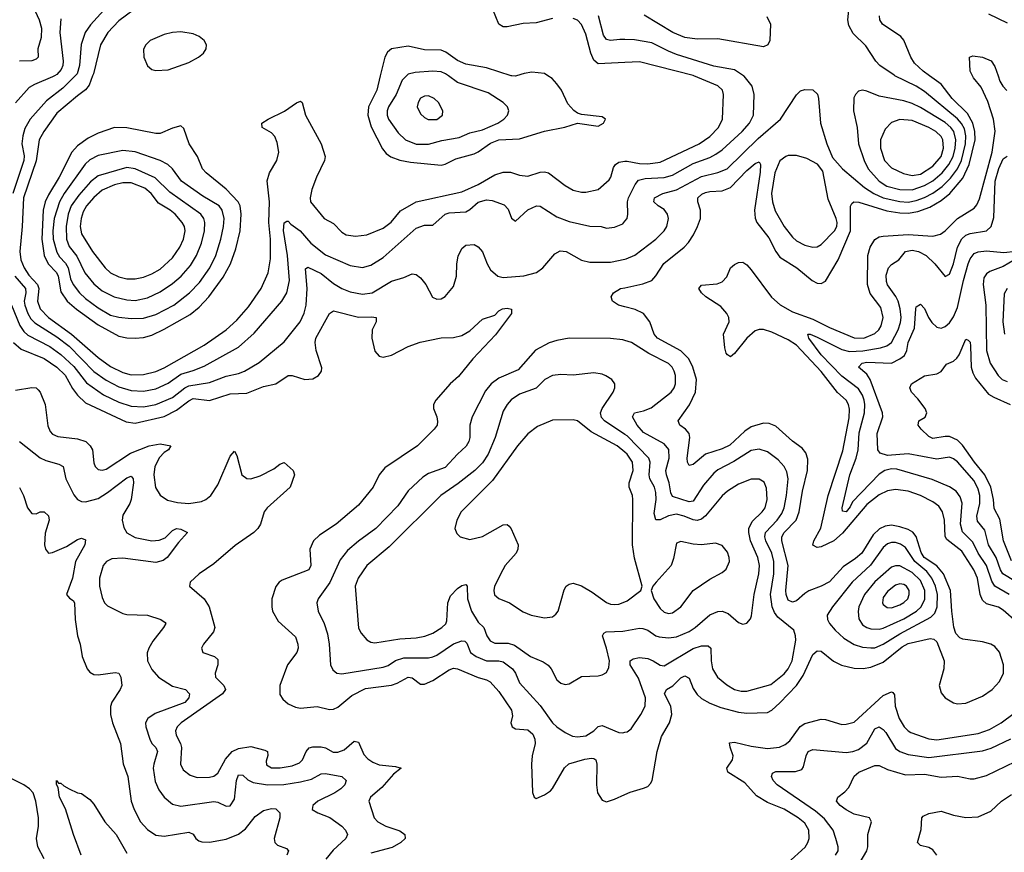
# Model space of a CAD drawing. Header units: inches. Extents: x 1649636 to 1815363, y 506543 to 641975.
# Tile 89 of 256: x 1687071 to 1691836, y 556243 to 560271. Entities that reach past the tile are written whole.
import ezdxf

# ---------------------------------------------------------------- set-up
doc = ezdxf.new("R2010")
doc.units = ezdxf.units.IN
doc.header["$MEASUREMENT"] = 0
for name, color, linetype in [('B6585', 7, 'Continuous'), ('B6586', 7, 'Continuous'), ('B6595', 7, 'Continuous'), ('B6596', 7, 'Continuous')]:
    doc.layers.add(name, color=color, linetype=linetype)

msp = doc.modelspace()

# ---------------------------------------------------------------- linework, layer by layer
at = {"layer": 'B6585', "color": 5}
for points, elevation in [([(1687339.2, 560000), (1687279.7, 559940.3), (1687200.8, 559879.2), (1687121, 559790), (1687095.6, 559744.4), (1687085.3, 559710), (1687080.5, 559670), (1687092.4, 559612.4), (1687090.1, 559590), (1687038.1, 559430)], 560), ([(1687239.9, 560000), (1687230, 559994), (1687141.8, 559958.2), (1687116.8, 559943.2), (1687050, 559868.9)], 540), ([(1687423.9, 560000), (1687406.3, 559953.8), (1687388.7, 559931.3), (1687350, 559903.6), (1687250, 559818.2), (1687187.1, 559730), (1687164.4, 559690), (1687151, 559589), (1687088.5, 559410), (1687082.7, 559270), (1687071.5, 559150), (1687076.7, 559110), (1687091.9, 559070), (1687114.8, 559034.8), (1687157.4, 558990), (1687163.5, 558970), (1687157.4, 558910), (1687170, 558872.3), (1687210, 558830), (1687322, 558750), (1687450, 558636.6), (1687510, 558593.5), (1687570, 558564.9), (1687610, 558553.4), (1687670, 558554.2), (1687730, 558569.6), (1687770, 558587.4), (1687963.7, 558696.3), (1688069.3, 558770.7), (1688121.7, 558818.3), (1688178.1, 558881.8), (1688239.6, 558970), (1688273.2, 559046.8), (1688285.3, 559114.7), (1688285.3, 559210), (1688276.4, 559290), (1688279.8, 559390), (1688268.5, 559491.5), (1688279.4, 559530), (1688315, 559590), (1688324.9, 559630), (1688317.3, 559677.3), (1688306.3, 559706.3), (1688290, 559723.1), (1688244.7, 559750), (1688243, 559770), (1688273.3, 559790), (1688351.5, 559828.5), (1688410, 559868.9), (1688430, 559876.5), (1688438.4, 559870), (1688453.2, 559810), (1688530.1, 559670), (1688548.4, 559610), (1688545.7, 559590), (1688507, 559510), (1688485.1, 559450), (1688475.9, 559410), (1688478.8, 559390), (1688543.7, 559310), (1688590, 559284.9), (1688630, 559243.2), (1688650.2, 559230.1), (1688696.6, 559223.4), (1688750, 559230.9), (1688830, 559262), (1688869.1, 559290.9), (1688914.3, 559345.7), (1688989.5, 559390.5), (1689210, 559439.2), (1689290, 559473.9), (1689370, 559521.2), (1689410, 559534), (1689446.8, 559533.2), (1689490, 559519.6), (1689530, 559514.4), (1689590, 559533.3), (1689610, 559535.1), (1689630.2, 559530), (1689710, 559468.5), (1689750, 559446.2), (1689790, 559436), (1689810, 559436), (1689870, 559449.2), (1689923.9, 559496.1), (1689932.3, 559510), (1689944.5, 559555.5), (1689953.8, 559570), (1689970, 559582), (1690000, 559586.1)], 580), ([(1688816, 560000), (1688799, 559930), (1688758.3, 559850), (1688755.6, 559810), (1688772.5, 559752.5), (1688825.9, 559645.9), (1688844.2, 559624.2), (1688867.6, 559607.6), (1688910, 559591.8), (1688961.8, 559581.8), (1689110, 559568), (1689130, 559572.7), (1689182.1, 559597.9), (1689270, 559622.6), (1689290, 559631.6), (1689350, 559674.1), (1689389.7, 559690.3), (1689490, 559694.8), (1689610, 559731.7), (1689708.7, 559751.3), (1689770, 559770.7), (1689870, 559756.4), (1689895.6, 559770), (1689906, 559790), (1689890, 559800.7), (1689790, 559812.6), (1689770, 559819.6), (1689752.3, 559832.3), (1689724.2, 559864.2), (1689692.2, 559930), (1689670, 559960.4), (1689647, 559987), (1689627.3, 560000)], 620), ([(1688942.8, 560000), (1688921.8, 559978.2), (1688892, 559910), (1688856.1, 559850), (1688849.6, 559830), (1688849.3, 559809.3), (1688856.2, 559790), (1688903.2, 559723.2), (1688938.4, 559690), (1688990, 559668.3), (1689050, 559669.1), (1689113, 559687), (1689198.1, 559701.9), (1689250, 559723.2), (1689310, 559738.1), (1689384.4, 559770), (1689414.5, 559790), (1689432.1, 559810), (1689438, 559830), (1689431.1, 559850), (1689411.1, 559870), (1689337.5, 559917.5), (1689190, 559968.1), (1689145.4, 560000)], 640), ([(1689475, 560000), (1689470, 559998.4), (1689452.3, 560000)], 620), ([(1687048, 559030), (1687099, 558970), (1687101.1, 558950), (1687093.1, 558910), (1687095.5, 558890), (1687110.1, 558850), (1687124.7, 558824.7), (1687143.9, 558803.9), (1687250, 558736.5), (1687310, 558691.4), (1687430, 558569.6), (1687490, 558526.6), (1687550, 558495), (1687610, 558476.6), (1687670, 558474.6), (1687730, 558485.8), (1687790, 558512.3), (1687850, 558556.8), (1687910, 558574.1), (1687964.3, 558595.7), (1688130, 558686.7), (1688206.1, 558753.9), (1688340.2, 558910), (1688363.2, 558950), (1688375.8, 559010), (1688366.1, 559130), (1688347.9, 559252.1), (1688350, 559287.7), (1688363.7, 559296.3), (1688370, 559296.9), (1688382.7, 559282.7), (1688428, 559250), (1688479.4, 559190), (1688550, 559134.2), (1688670, 559081.6), (1688730, 559071.7), (1688770, 559084), (1688830, 559120.5), (1688990, 559262.8), (1689030, 559276.8), (1689070, 559277.3), (1689130.3, 559329.7), (1689150, 559337.1), (1689230, 559342), (1689250, 559352.3), (1689290, 559388), (1689330, 559399.2), (1689356.9, 559396.9), (1689415.4, 559375.4), (1689434, 559354), (1689450.3, 559310.3), (1689470, 559296.4), (1689529.2, 559350.8), (1689571.1, 559371.1), (1689590, 559369.2), (1689670, 559317.8), (1689730, 559295.3), (1689830, 559272.7), (1689884.7, 559270), (1689910, 559263.2), (1689950, 559267.5), (1689990, 559284.4), (1690000, 559296.6)], 560), ([(1687031.7, 558890), (1687071.2, 558791.2), (1687090, 558763.3), (1687110, 558744.4), (1687216.2, 558690), (1687270, 558651.6), (1687332.8, 558592.8), (1687394, 558514), (1687477.1, 558457.1), (1687550, 558420.3), (1687610, 558401.1), (1687670, 558398.2), (1687730.1, 558410.1), (1687810, 558443.7), (1687870, 558490), (1687890, 558499.4), (1687990, 558516.5), (1688070, 558546.5), (1688130, 558559.3), (1688158.5, 558570), (1688230, 558613.2), (1688350, 558712.3), (1688427.4, 558810), (1688448.2, 558851.8), (1688457.2, 558890), (1688462.6, 558970), (1688453.5, 559066.5), (1688466, 559074), (1688530, 559042.6), (1688590, 558994.5), (1688630, 558970.7), (1688670, 558955.1), (1688730, 558943), (1688776.9, 558950), (1688870, 559006.4), (1688930, 559023.6), (1688970, 559042.3), (1688990, 559038.3), (1689010, 559022.6), (1689035.6, 558990), (1689068.2, 558928.2), (1689090, 558918.4), (1689110, 558921.3), (1689130, 558932.2), (1689170, 558980.4), (1689184.8, 559030), (1689186.4, 559090), (1689193.3, 559126.7), (1689210, 559164.4), (1689230, 559180.3), (1689270, 559184.2), (1689290, 559172.4), (1689310, 559148.2), (1689332.8, 559090), (1689350, 559060.3), (1689384.2, 559030), (1689410, 559024), (1689510, 559031.5), (1689572.6, 559047.4), (1689602.7, 559070), (1689661.1, 559138.9), (1689687.1, 559152.9), (1689715.5, 559150), (1689790, 559107.9), (1689830, 559097.6), (1689930, 559097.4), (1690000, 559113.3)], 540), ([(1690000, 558882.4), (1689969.4, 558890), (1689939.5, 558910), (1689933, 558930), (1689944.7, 558950), (1689978.9, 558970), (1690000, 558974.5)], 520), ([(1687040.1, 558710), (1687077.1, 558677.1), (1687190, 558631.5), (1687250.3, 558590.3), (1687290.7, 558550.7), (1687326.6, 558486.6), (1687350, 558454.8), (1687390, 558417.4), (1687586, 558326), (1687630, 558319.5), (1687770, 558351.5), (1687830, 558381.6), (1687890, 558427.8), (1687910, 558437.8), (1687990, 558428.6), (1688090, 558461.6), (1688170, 558463.6), (1688250, 558496.2), (1688309.9, 558510.1), (1688370, 558549.2), (1688390, 558550.2), (1688450, 558530.1), (1688490, 558534.4), (1688516.1, 558550), (1688530.6, 558570), (1688533, 558587.1), (1688506.1, 558670), (1688501.5, 558710), (1688504.5, 558730), (1688570, 558850.4), (1688590, 558862.8), (1688710, 558831.6), (1688773.7, 558833.7), (1688796.3, 558830), (1688796.5, 558810), (1688776.8, 558770), (1688775.3, 558730), (1688790, 558667.4), (1688810, 558643.9), (1688830, 558638.4), (1688870, 558647.8), (1688950.4, 558689.6), (1689008.8, 558711.2), (1689110, 558732.7), (1689170, 558733.4), (1689210, 558743.9), (1689250, 558765.3), (1689310, 558822.8), (1689370, 558841.3), (1689390, 558862.8), (1689407.9, 558872.1), (1689430, 558874.9), (1689450.7, 558870), (1689450.4, 558850), (1689373.2, 558746.8), (1689264.2, 558630), (1689194.6, 558545.4), (1689154.6, 558510), (1689084.2, 558430), (1689073.1, 558410), (1689072.9, 558390), (1689089.1, 558350), (1689093.4, 558326.6), (1689091.5, 558310), (1689076, 558290), (1688995.6, 558210), (1688837.4, 558102.6), (1688810.6, 558069.4), (1688782, 558010), (1688710, 557923.1), (1688602, 557830), (1688522.3, 557777.6), (1688493.1, 557750), (1688475.1, 557710), (1688480.2, 557630), (1688470.2, 557610), (1688340.8, 557559.2), (1688327, 557550), (1688310.9, 557529.1), (1688291, 557470), (1688290.2, 557430.2), (1688295, 557410), (1688321.9, 557361.9), (1688404.8, 557284.8), (1688417.6, 557250), (1688418, 557230), (1688412.1, 557210), (1688366.4, 557150), (1688330.2, 557050), (1688330, 557006.4), (1688343.5, 556983.5), (1688370, 556960.7), (1688404.8, 556944.8), (1688430, 556940.4), (1688510, 556948.1), (1688570, 556933.2), (1688590, 556935.8), (1688610, 556945.8), (1688678.9, 557001.1), (1688744.9, 557035.1), (1688870, 557051.6), (1688898.3, 557061.7), (1688950, 557090.1), (1688970, 557087.3), (1689010, 557057.2), (1689030, 557057.1), (1689070, 557074.1), (1689150, 557126.5), (1689170, 557133.4), (1689190, 557130.1), (1689290, 557089), (1689330, 557077.9), (1689347.2, 557067.2), (1689390, 557020.7), (1689450.9, 556930), (1689456, 556904), (1689447.2, 556870), (1689453.4, 556850), (1689470, 556841.1), (1689530, 556835.2), (1689554.5, 556814.5), (1689563.5, 556790), (1689565, 556770), (1689550.2, 556710), (1689547.8, 556670), (1689552.3, 556532.3), (1689561, 556510), (1689570, 556504), (1689610, 556521.7), (1689639, 556541), (1689650, 556551.7), (1689707.9, 556652.1), (1689728.9, 556671.1), (1689805.7, 556694.3), (1689838.1, 556698.1), (1689850, 556697.1), (1689859.1, 556690), (1689864.4, 556670), (1689861.7, 556570), (1689866.5, 556530), (1689890, 556495.3), (1689910, 556487.2), (1689950, 556499.6), (1690000, 556522.6)], 520), ([(1690000, 558719), (1689990, 558721.7), (1689930, 558728.4), (1689730, 558729.8), (1689670, 558719.4), (1689632.8, 558707.2), (1689567.5, 558672.5), (1689482.9, 558577.1), (1689390, 558537.3), (1689352.1, 558510), (1689324.6, 558475.4), (1689261.3, 558350), (1689248.9, 558310), (1689248.8, 558250), (1689244.2, 558230), (1689231.4, 558208.6), (1689189.2, 558170), (1689130, 558104.9), (1689050, 558075.9), (1689021.6, 558058.4), (1688950, 557992.4), (1688901.4, 557918.6), (1688793.8, 557810), (1688710, 557747.9), (1688657.6, 557702.4), (1688621.6, 557658.4), (1688571.4, 557548.6), (1688514.5, 557470), (1688509.2, 557450), (1688516, 557410), (1688544.3, 557350), (1688559.7, 557299.6), (1688568.6, 557250), (1688574.9, 557150), (1688585.6, 557125.6), (1688604.9, 557110), (1688630, 557106), (1688830, 557138.1), (1688853.3, 557146.7), (1688890, 557171), (1688930, 557184.3), (1689050, 557184.1), (1689070, 557188.6), (1689090, 557197.1), (1689170, 557252.1), (1689210, 557266.8), (1689224.9, 557265), (1689234.4, 557254.4), (1689253.2, 557210), (1689280.2, 557190), (1689330.1, 557170.1), (1689390, 557168.7), (1689410, 557163.8), (1689455.9, 557130), (1689470.1, 557110), (1689490, 557062.4), (1689590, 556954), (1689650, 556870.2), (1689670, 556850.2), (1689710, 556822), (1689745.3, 556805.3), (1689770, 556801.6), (1689810, 556807), (1689849.8, 556830), (1689870, 556851.4), (1689890, 556857.2), (1689970, 556823.2), (1689990, 556821.3), (1690000, 556824)], 540), ([(1690000, 558265.1), (1689901.6, 558330), (1689886.8, 558346.8), (1689881.8, 558370), (1689888.9, 558390), (1689943.2, 558470), (1689950.9, 558490), (1689951.2, 558510), (1689936.9, 558530), (1689908, 558548), (1689890, 558556.5), (1689850, 558563.4), (1689750, 558552.2), (1689690, 558554.5), (1689650, 558550.6), (1689612.3, 558530), (1689570, 558487.8), (1689490, 558459), (1689450, 558432.8), (1689429.4, 558410), (1689410, 558377.4), (1689371.6, 558250), (1689338.1, 558170), (1689310, 558127), (1689272.9, 558090), (1689193.4, 558026.6), (1689109.4, 557970), (1688859, 557721), (1688750.2, 557630), (1688708.4, 557570), (1688695, 557530), (1688710, 557327.7), (1688722.6, 557302.6), (1688750, 557270.4), (1688770, 557259.6), (1688790, 557256.9), (1688910, 557276.3), (1688990, 557281.1), (1689031.5, 557288.5), (1689070, 557303.2), (1689113.7, 557330), (1689132.4, 557347.6), (1689137.8, 557362.2), (1689142.6, 557450), (1689155.5, 557484.5), (1689190, 557519.2), (1689210, 557533.2), (1689230, 557538.7), (1689236.5, 557530), (1689238, 557470), (1689257.3, 557410), (1689290, 557357), (1689317.4, 557330), (1689331.9, 557290), (1689346.9, 557266.9), (1689370, 557255.1), (1689435, 557255), (1689465.6, 557245.6), (1689542.3, 557190), (1689603.8, 557163.8), (1689628.1, 557148.1), (1689643.6, 557130), (1689670, 557077.6), (1689690, 557061.1), (1689710, 557055.3), (1689730, 557058.4), (1689790, 557094), (1689870, 557097.6), (1689890, 557101.1), (1689910, 557112.2), (1689922.3, 557137.7), (1689924.5, 557170), (1689911.3, 557230), (1689890.7, 557290), (1689897.5, 557302.5), (1689909.6, 557310), (1689990, 557312.6), (1690000, 557314.5)], 560), ([(1687050, 558478.3), (1687130, 558492.3), (1687150, 558490.1), (1687160.3, 558480.3), (1687170.1, 558470), (1687194.1, 558410), (1687206.9, 558306.9), (1687218.3, 558278.3), (1687230, 558265.8), (1687255, 558255), (1687350, 558243.4), (1687391, 558230), (1687411.6, 558210), (1687422.6, 558190), (1687430, 558127.3), (1687436.1, 558110), (1687450, 558095.3), (1687470, 558091.2), (1687490, 558096), (1687606.3, 558173.7), (1687696.8, 558210), (1687750, 558219.4), (1687801.6, 558210), (1687790.3, 558190), (1687770, 558177.1), (1687747.2, 558152.8), (1687725, 558110), (1687719.2, 558070), (1687728.2, 558008.2), (1687750.1, 557970.1), (1687786.4, 557946.4), (1687834.7, 557934.7), (1687890, 557930.9), (1687950, 557939.5), (1687971.8, 557950), (1687996, 557970), (1688030, 558021.3), (1688090, 558159.5), (1688110, 558183.8), (1688122, 558162), (1688145.4, 558070), (1688170, 558051.2), (1688190, 558050.2), (1688235.3, 558064.7), (1688300.9, 558099.1), (1688330, 558121.3), (1688350, 558128.2), (1688394.9, 558090), (1688400.4, 558070), (1688379.6, 558010), (1688269, 557910), (1688254.3, 557890), (1688236.9, 557830), (1688224, 557810), (1688203.6, 557790), (1688112.8, 557727.2), (1688010, 557639.4), (1687938.9, 557590), (1687895.8, 557550), (1687892.4, 557530), (1687963.6, 557470), (1687987.8, 557430), (1688014.8, 557330), (1688009.2, 557310), (1687960.3, 557250), (1687950.4, 557230), (1687957.3, 557210), (1688013.4, 557190), (1688030, 557175.5), (1688029.3, 557150), (1688017.1, 557110), (1688018.4, 557090), (1688059.2, 557050), (1688067.1, 557030), (1688052.7, 557010), (1687852.2, 556870), (1687832.2, 556850), (1687824.3, 556830), (1687828.2, 556810), (1687849.1, 556770), (1687854.1, 556750), (1687848.8, 556668.8), (1687861.6, 556641.6), (1687895.9, 556615.9), (1687930, 556605.7), (1687990, 556606.1), (1688010, 556611.7), (1688030, 556626), (1688066.8, 556693.2), (1688099.5, 556730), (1688130, 556744.5), (1688190, 556755.3), (1688257.8, 556737.8), (1688270.7, 556730.7), (1688270.9, 556710.9), (1688264, 556684), (1688265.9, 556665.9), (1688290, 556651.5), (1688331.3, 556651.3), (1688390, 556661.7), (1688424.3, 556675.7), (1688439.5, 556690), (1688457.1, 556730), (1688471.8, 556748.2), (1688490, 556753.6), (1688530, 556753.6), (1688550, 556748.8), (1688587.7, 556727.7), (1688610, 556726.9), (1688641.1, 556738.9), (1688690, 556780.2), (1688710, 556776.5), (1688736.4, 556716.4), (1688755.7, 556695.7), (1688779.4, 556679.4), (1688810, 556666.2), (1688890, 556658.5), (1688916.3, 556650), (1688879.1, 556620.9), (1688823.9, 556556.1), (1688769.1, 556510), (1688761.1, 556490), (1688786, 556410), (1688803.6, 556390), (1688842.4, 556370), (1688910, 556347.3), (1688935.2, 556330), (1688936.1, 556310), (1688915.6, 556290), (1688873.2, 556266.8), (1688770, 556239.4)], 480), ([(1690000, 558178.3), (1689962.3, 558210), (1689836.5, 558276.5), (1689770, 558329.8), (1689750, 558336.1), (1689650, 558333.5), (1689576.4, 558303.6), (1689530, 558268.1), (1689479.4, 558210), (1689358.5, 558041.5), (1689207.9, 557890), (1689185.7, 557850), (1689177.1, 557810), (1689186.1, 557786.1), (1689202.8, 557770), (1689250, 557756.4), (1689310, 557771.7), (1689410, 557827.1), (1689430, 557828.9), (1689440.2, 557820.2), (1689450, 557808), (1689482.6, 557730), (1689482, 557710), (1689472.9, 557690), (1689420.7, 557630), (1689408.5, 557610), (1689369.4, 557530), (1689364.7, 557510), (1689369.3, 557489.3), (1689390.2, 557470.2), (1689440.5, 557450), (1689507.2, 557407.2), (1689546, 557390), (1689610, 557376.9), (1689650, 557382.6), (1689665.6, 557394.4), (1689676.4, 557410), (1689706.3, 557513.7), (1689715.6, 557530), (1689730, 557541.1), (1689750, 557544.9), (1689790, 557531.6), (1689841.8, 557501.8), (1689910, 557451.4), (1689930, 557443.2), (1689950, 557441.5), (1689970, 557442.8), (1690000, 557455.4)], 580), ([(1687070.3, 558230), (1687170, 558152.2), (1687198, 558138), (1687260.9, 558120.9), (1687281.1, 558110), (1687294.6, 558050), (1687332.6, 557972.6), (1687350, 557949.3), (1687370, 557940.5), (1687390, 557939.3), (1687450, 557955.2), (1687496.1, 557983.9), (1687590, 558055), (1687610, 558062.8), (1687619.3, 558050), (1687621.5, 558030), (1687610.1, 557949.9), (1687604.1, 557930), (1687570, 557874.7), (1687566.4, 557850), (1687574.3, 557814.3), (1687590, 557788.6), (1687630, 557765.5), (1687710, 557750.1), (1687746.3, 557753.7), (1687775.2, 557764.8), (1687810, 557800.2), (1687830, 557810.1), (1687850, 557806), (1687882.8, 557790), (1687838.7, 557741.3), (1687784.3, 557670), (1687764.6, 557655.4), (1687730, 557644.9), (1687570, 557665.7), (1687516.9, 557663.1), (1687490.1, 557649.9), (1687474.5, 557630), (1687457, 557570), (1687457.5, 557530), (1687470, 557476.3), (1687481.3, 557450), (1687495.1, 557435), (1687570, 557398.5), (1687590, 557392.9), (1687690, 557390.2), (1687754, 557370), (1687775.3, 557355.3), (1687778, 557350), (1687766.9, 557330), (1687715.6, 557264.4), (1687695.9, 557230), (1687688.2, 557208.2), (1687688.7, 557168.7), (1687710, 557126.7), (1687742.8, 557090), (1687810, 557047.1), (1687873, 557030), (1687892.3, 557010), (1687889.2, 556990), (1687870, 556968.2), (1687726.1, 556913.8), (1687691.6, 556890), (1687680.2, 556870), (1687680.7, 556850), (1687700.2, 556790), (1687710.2, 556770), (1687729.5, 556749.5), (1687738, 556730), (1687719.3, 556670), (1687717.5, 556650), (1687726, 556586.1), (1687744.8, 556544.8), (1687770, 556509.1), (1687810, 556476.2), (1687850, 556465.5), (1688010, 556488.9), (1688030, 556486.4), (1688070, 556466.9), (1688090, 556467.8), (1688110, 556500.7), (1688119.9, 556590), (1688130, 556617.4), (1688150, 556616.1), (1688174.4, 556594.3), (1688201.1, 556581.1), (1688270, 556568.9), (1688348.4, 556571.6), (1688430, 556583.7), (1688482.5, 556597.5), (1688530, 556622.2), (1688550, 556625), (1688630.1, 556610.1), (1688650, 556590.4), (1688644.9, 556570), (1688625.4, 556550), (1688596.5, 556530), (1688513.2, 556490), (1688489.4, 556470), (1688485.8, 556450), (1688513.9, 556433.9), (1688571.3, 556411.3), (1688629.1, 556370), (1688647.9, 556350), (1688657.4, 556330), (1688649, 556310), (1688587.2, 556252.8), (1688551.8, 556210)], 460), ([(1687070, 558007.7), (1687088.8, 557970), (1687108.5, 557910), (1687130, 557883), (1687150, 557880.5), (1687170, 557890.4), (1687190, 557890.4), (1687210, 557871), (1687213.7, 557850), (1687193.7, 557786.3), (1687191.6, 557730), (1687196, 557710), (1687210, 557690.4), (1687230, 557694.3), (1687297.1, 557722.9), (1687350, 557757), (1687370, 557763.1), (1687390, 557754), (1687386.7, 557730), (1687340.1, 557650), (1687325.6, 557570), (1687298, 557490), (1687312.1, 557472.1), (1687330, 557462), (1687335.6, 557450), (1687339.1, 557370), (1687350.2, 557290.2), (1687363.2, 557250), (1687372.3, 557190), (1687398, 557130), (1687410, 557114.7), (1687430, 557103.2), (1687450, 557100.9), (1687533.3, 557113.3), (1687550.2, 557110.1), (1687559.6, 557090), (1687565.3, 557050), (1687557.6, 557030), (1687516.8, 556970), (1687510, 556948.7), (1687510.1, 556910), (1687520.7, 556870), (1687559.1, 556770), (1687571.7, 556671.7), (1687593.7, 556610), (1687610.9, 556490), (1687625, 556450), (1687655.2, 556390), (1687690, 556353.2), (1687730, 556326.2), (1687770, 556320.5), (1687890, 556339.7), (1687910, 556330.3), (1687922.7, 556310), (1687938.3, 556298.3), (1687953, 556293), (1687990, 556292.5), (1688070, 556306.8), (1688130, 556330.1), (1688162.8, 556357.2), (1688210, 556416.1), (1688250, 556445.3), (1688290, 556455.6), (1688310, 556453.1), (1688330, 556434.8), (1688330.2, 556410), (1688302.7, 556310), (1688304.9, 556290), (1688318.2, 556278.2), (1688362, 556262), (1688371.8, 556250), (1688364, 556230)], 440), ([(1687190, 556211.1), (1687158.5, 556270), (1687152.7, 556310), (1687162, 556370), (1687161.2, 556410), (1687148.9, 556490), (1687135.3, 556530), (1687117.9, 556550), (1687090, 556569.9), (1686967.2, 556630)], 440), ([(1687368.2, 556230), (1687331.1, 556330), (1687293.2, 556453.2), (1687263.5, 556510), (1687257.2, 556557.2), (1687249.3, 556570.7), (1687249.4, 556590.6), (1687258, 556578), (1687270, 556578), (1687284.5, 556564.5), (1687310, 556550.7), (1687350.9, 556530.9), (1687370, 556526.8), (1687410, 556498), (1687430, 556475.5), (1687483.1, 556390), (1687538, 556330), (1687590, 556238.4)], 420)]:
    msp.add_lwpolyline(points, dxfattribs=dict(at, elevation=elevation))
for points, elevation in [([(1689050, 559902.4), (1689030, 559900.9), (1689010, 559890.9), (1688998.5, 559870), (1688994, 559850), (1689010, 559816.4), (1689030, 559797.4), (1689048, 559788), (1689090, 559788.6), (1689116.9, 559810), (1689118.9, 559830), (1689097.3, 559870), (1689077.4, 559890)], 660), ([(1687850, 559758.4), (1687810, 559747.1), (1687750, 559721.4), (1687730, 559719.9), (1687590, 559747.5), (1687530, 559749.2), (1687450, 559722.5), (1687401.4, 559698.6), (1687350, 559660.8), (1687323.8, 559630), (1687261.5, 559510), (1687210, 559424.5), (1687194.3, 559390), (1687183.6, 559350), (1687177.6, 559210), (1687189.8, 559130), (1687207.9, 559090), (1687248.7, 559048.7), (1687256.7, 559030), (1687270, 558954.5), (1687300.8, 558910), (1687345.1, 558870), (1687450, 558794.2), (1687550, 558740.3), (1687590, 558731.5), (1687630.1, 558730.1), (1687670, 558733.9), (1687710, 558744.5), (1687770, 558773.3), (1687895.5, 558844.5), (1687939.7, 558880.3), (1687986.9, 558930), (1688055, 559025), (1688090.4, 559090), (1688117.1, 559162.9), (1688137.3, 559250), (1688142.8, 559330), (1688137, 559370), (1688128.4, 559390), (1688070, 559451.9), (1687972.7, 559530), (1687955.9, 559550), (1687931.5, 559610), (1687890.7, 559670), (1687865.1, 559745.1)], 620), ([(1687570, 559639), (1687450, 559614.5), (1687410, 559593.8), (1687388.3, 559571.7), (1687285.5, 559430), (1687262.6, 559390), (1687237.3, 559310), (1687231, 559250), (1687232.3, 559210), (1687250, 559146.7), (1687264.1, 559124.1), (1687292.7, 559092.8), (1687304.8, 559070), (1687317, 559017), (1687329.3, 558990), (1687360.9, 558950), (1687390, 558922.1), (1687450, 558876.5), (1687510, 558841.6), (1687550, 558831.5), (1687610, 558824.9), (1687670, 558827.8), (1687730, 558845.1), (1687816, 558890), (1687892.5, 558950), (1687940.2, 558999.8), (1687990.4, 559070), (1688019.3, 559130), (1688044.3, 559210), (1688057.6, 559270), (1688060.8, 559310), (1688050.9, 559350), (1688035.7, 559370), (1687956.7, 559416.7), (1687853.9, 559490), (1687809.6, 559549.6), (1687787.2, 559570), (1687750, 559589.9), (1687630, 559631.9)], 640), ([(1687590, 559556.3), (1687450, 559515.1), (1687414, 559486), (1687357.7, 559422.3), (1687320.6, 559370), (1687305.8, 559330), (1687295.7, 559270), (1687296.7, 559210), (1687310, 559173.2), (1687346.5, 559126.5), (1687386.4, 559046.4), (1687430, 558992.6), (1687470, 558958.8), (1687527.6, 558930), (1687590, 558915.5), (1687630, 558912.4), (1687690, 558924.9), (1687750, 558954.7), (1687810, 558994.6), (1687851.7, 559030), (1687897.6, 559082.4), (1687926.8, 559130), (1687950.6, 559189.4), (1687965.4, 559250), (1687966.8, 559290), (1687961.6, 559310), (1687947.2, 559330), (1687797.2, 559437.2), (1687725.7, 559505.7), (1687630, 559549.9)], 660), ([(1687610, 559482.6), (1687570, 559482.3), (1687530, 559472.5), (1687470, 559446.5), (1687430, 559411.7), (1687393.8, 559370), (1687378.1, 559341.9), (1687368, 559310), (1687363.8, 559270), (1687370, 559234.6), (1687422.5, 559150), (1687484.3, 559070), (1687510, 559046.3), (1687550, 559026.7), (1687590, 559017.9), (1687630, 559017.1), (1687670, 559026.2), (1687710, 559041), (1687750, 559063.6), (1687810, 559119), (1687845, 559170), (1687863.9, 559210), (1687870.9, 559250), (1687868, 559270), (1687857.6, 559290), (1687823.1, 559330), (1687799.6, 559350), (1687743.3, 559383.3), (1687706.7, 559430), (1687675.9, 559455.9)], 680)]:
    msp.add_lwpolyline(points, close=True, dxfattribs=dict(at, elevation=elevation))
at = {"layer": 'B6586', "color": 5}
for points, elevation in [([(1687050, 560549.4), (1687090, 560572), (1687110, 560577.3), (1687130, 560560.4), (1687137.8, 560530), (1687136.3, 560510), (1687109.2, 560450), (1687106, 560430), (1687130, 560381), (1687138.2, 560330), (1687165.6, 560270), (1687175.5, 560230), (1687174.2, 560185.8), (1687158, 560130), (1687160.3, 560090), (1687150, 560079.7), (1687130, 560072.4), (1687070, 560069.9)], 520), ([(1687559.7, 560410), (1687413.4, 560246.6), (1687387, 560210), (1687368.4, 560151.6), (1687359.5, 560050), (1687349.1, 560010), (1687339.2, 560000)], 560), ([(1687656.2, 560343.8), (1687550, 560266.1), (1687496.6, 560210), (1687462.5, 560150), (1687427.7, 560010), (1687423.9, 560000)], 580), ([(1689650, 560276.5), (1689570, 560255.3), (1689507, 560253), (1689430, 560235.9), (1689410, 560237), (1689389.5, 560249.5), (1689359.8, 560319.8)], 580), ([(1690000, 560174.6), (1689975, 560175), (1689930, 560170.5), (1689910, 560175), (1689896.8, 560196.8), (1689871.3, 560290)], 560), ([(1687270, 560275.1), (1687264.6, 560210), (1687281.7, 560070), (1687279.4, 560050), (1687270.9, 560030), (1687250, 560006.1), (1687239.9, 560000)], 540), ([(1690000, 560064.5), (1689870, 560058.4), (1689850, 560075), (1689834.5, 560110), (1689810, 560202), (1689790, 560248.6), (1689770, 560269), (1689750, 560277)], 580), ([(1689452.3, 560000), (1689450, 560000.2), (1689330, 560038.1), (1689230, 560056.2), (1689190, 560074), (1689133.8, 560113.8), (1689110, 560123.2), (1689030, 560125.4), (1688950, 560143.4), (1688870, 560130.7), (1688850, 560113.5), (1688837.8, 560090), (1688816, 560000)], 620), ([(1689145.4, 560000), (1689131.4, 560010), (1689110, 560019.4), (1689070, 560022.7), (1688984.1, 560015.9), (1688950, 560007.4), (1688942.8, 560000)], 640), ([(1689627.3, 560000), (1689610, 560011.3), (1689550, 560017.9), (1689511.6, 560011.6), (1689475, 560000)], 620)]:
    msp.add_lwpolyline(points, dxfattribs=dict(at, elevation=elevation))
at = {"layer": 'B6586', "color": 5, "elevation": 620}
msp.add_lwpolyline([(1687850, 560212.4), (1687810, 560209.4), (1687770, 560199.4), (1687702.6, 560170), (1687681.4, 560150), (1687670, 560128.7), (1687671.1, 560090), (1687688.7, 560048.7), (1687710, 560030.2), (1687730, 560024.7), (1687790, 560028.6), (1687890, 560063.5), (1687936.9, 560090), (1687959.7, 560110), (1687974, 560130), (1687975.1, 560150), (1687963.1, 560170), (1687938.9, 560190), (1687910, 560202.3)], close=True, dxfattribs=at)
at = {"layer": 'B6595', "color": 5}
for points, elevation in [([(1690000, 559586.1), (1690010, 559587.4), (1690070, 559575.8), (1690110, 559574), (1690170, 559582.1), (1690358.9, 559670), (1690410, 559705.8), (1690453, 559750), (1690471.7, 559790), (1690476.7, 559910), (1690471.8, 559930), (1690450, 559952), (1690333.8, 560000)], 580), ([(1690000, 559296.6), (1690010.6, 559309.4), (1690014.3, 559330), (1690012.1, 559390), (1690016.4, 559410), (1690050, 559473.4), (1690065.9, 559494.1), (1690097.1, 559502.9), (1690190, 559507.1), (1690230, 559518.7), (1690330, 559576.2), (1690410, 559604), (1690440, 559620), (1690470, 559641.9), (1690567.2, 559730), (1690602.4, 559770), (1690622.4, 559810), (1690625, 559910), (1690615, 559950), (1690577.4, 559997.4), (1690573.4, 560000)], 560), ([(1690000, 558974.5), (1690087, 558993), (1690130.4, 559009.6), (1690150, 559031.5), (1690188.4, 559091.6), (1690286.1, 559170), (1690307.1, 559192.9), (1690331.2, 559230), (1690351.7, 559270), (1690365, 559310), (1690365.4, 559350), (1690353.3, 559390), (1690352.9, 559410), (1690372.6, 559427.4), (1690390, 559435), (1690410, 559440.6), (1690470, 559443.6), (1690510, 559459.6), (1690590, 559541.6), (1690630, 559575.5), (1690650, 559583.7), (1690655.3, 559570), (1690653.8, 559533.8), (1690626.3, 559350), (1690630, 559310.5), (1690638, 559290), (1690696.3, 559216.3), (1690729.8, 559149.8), (1690750, 559121.7), (1690831.2, 559070), (1690905.2, 559010), (1690930, 558996.5), (1690950, 558995.5), (1690970, 559006.5), (1691032.3, 559110), (1691091.9, 559250), (1691090.9, 559369.1), (1691097.5, 559382.5), (1691108.2, 559390), (1691131.8, 559388.2), (1691267, 559347), (1691330, 559336.9), (1691370, 559335.9), (1691416.8, 559343.2), (1691475.7, 559364.3), (1691530, 559396.2), (1691572.9, 559430), (1691635.1, 559504.9), (1691665.9, 559570), (1691695.1, 559690), (1691694, 559730), (1691684.1, 559770), (1691657, 559817), (1691584, 559890), (1691530, 559959.6), (1691474.1, 560000)], 520), ([(1690000, 559113.3), (1690005.4, 559114.6), (1690048.1, 559131.9), (1690148.8, 559210), (1690190.4, 559249.6), (1690202.5, 559270), (1690210.7, 559310), (1690206.2, 559330), (1690190, 559352.7), (1690161.3, 559370), (1690140.4, 559390), (1690143.5, 559410), (1690183.5, 559430), (1690250, 559448.5), (1690370, 559512), (1690450, 559531.3), (1690494.7, 559550), (1690644.1, 559695.9), (1690753.1, 559790), (1690830, 559907), (1690850, 559926.3), (1690870, 559934.2), (1690910, 559931.3), (1690931.6, 559911.6), (1690937.1, 559890), (1690946.2, 559770), (1690976.2, 559670), (1691004.3, 559604.3), (1691052.2, 559550), (1691159, 559459), (1691205, 559430), (1691249.6, 559409.6), (1691330, 559390.9), (1691370, 559387.9), (1691410, 559396.4), (1691450, 559411.5), (1691490, 559431.8), (1691535.3, 559464.7), (1691575.3, 559504.7), (1691610, 559550.1), (1691629.4, 559590.6), (1691648.6, 559670), (1691650.4, 559710), (1691642.6, 559742.6), (1691629.4, 559769.4), (1691610, 559792), (1691450, 559924.5), (1691410, 559949), (1691306.6, 560000)], 540), ([(1691896.2, 557356.2), (1691830, 557414), (1691808.3, 557428.3), (1691750, 557445.3), (1691730, 557462.9), (1691718.7, 557490), (1691705.7, 557570), (1691688.7, 557610), (1691630, 557700.2), (1691557.2, 557757.2), (1691550.3, 557770.3), (1691547, 557850), (1691536.1, 557890), (1691518.3, 557918.3), (1691490, 557939.4), (1691429.6, 557969.6), (1691370.5, 557990.5), (1691310, 557997.9), (1691270, 557992.3), (1691230, 557971.9), (1691170, 557926.4), (1691052.4, 557787.6), (1691011.1, 557750), (1690950, 557720.9), (1690930, 557718.3), (1690910, 557729.7), (1690914.5, 557750), (1690948.5, 557811.5), (1690983.3, 557970), (1691054.3, 558185.7), (1691085.7, 558345.7), (1691087.3, 558387.3), (1691082.5, 558410), (1691070.5, 558430.5), (1691028.1, 558468.1), (1690950, 558569), (1690830, 558696.2), (1690790, 558723), (1690710, 558758.7), (1690670, 558772.4), (1690650, 558772.6), (1690630, 558765.4), (1690589.3, 558730.7), (1690530, 558656.9), (1690510, 558640.7), (1690496, 558650), (1690490, 558657.2), (1690483.9, 558683.9), (1690477.3, 558750), (1690503.5, 558810), (1690502.6, 558830), (1690492.9, 558850), (1690463.3, 558883.3), (1690390.9, 558930), (1690369.8, 558950), (1690358.2, 558970), (1690370, 558987.2), (1690446.9, 558993.1), (1690470, 559003.2), (1690493.4, 559026.6), (1690511.1, 559070), (1690530, 559086.5), (1690550, 559096.5), (1690570, 559098), (1690590, 559085.6), (1690610, 559061.8), (1690709.5, 558929.5), (1690751.7, 558891.7), (1690810, 558857.9), (1690910, 558822.5), (1690990, 558782.6), (1691110, 558731.9), (1691156.3, 558730), (1691210, 558752.5), (1691229.2, 558770), (1691240.7, 558790), (1691249.9, 558830), (1691238.5, 558878.5), (1691187, 558947), (1691173.9, 558990), (1691176, 559130), (1691187, 559170), (1691210, 559207.6), (1691230, 559220.7), (1691250, 559223.7), (1691370, 559231.4), (1691490, 559223.8), (1691526.9, 559233.1), (1691550, 559249.5), (1691610, 559309.1), (1691690, 559360.1), (1691703.7, 559376.3), (1691716.1, 559403.9), (1691777.8, 559630), (1691791.3, 559731.3), (1691783.4, 559790), (1691756, 559876), (1691724, 559944), (1691687.3, 559990), (1691682, 560000)], 480), ([(1691805.7, 560000), (1691814.6, 559974.6), (1691828.5, 559950), (1691848.6, 559928.7)], 480), ([(1691859.1, 557490), (1691789.9, 557529.9), (1691775.2, 557555.2), (1691749.6, 557630), (1691709.9, 557690), (1691683.4, 557743.4), (1691633.7, 557793.8), (1691624.5, 557830), (1691632.7, 557932.7), (1691623, 557963), (1691602.8, 557990), (1691571.3, 558011.3), (1691486.8, 558046.8), (1691316.4, 558096.4), (1691290, 558099.1), (1691257.5, 558090), (1691230, 558071.8), (1691101.4, 557938.6), (1691090, 557913.7), (1691070.6, 557890), (1691053, 557893), (1691050.8, 557910), (1691087.7, 558070), (1691118.8, 558150), (1691128.7, 558190), (1691133.2, 558273.2), (1691159.4, 558370), (1691161.5, 558410), (1691158.1, 558430), (1691150, 558454.1), (1691130, 558484.7), (1691050, 558546.5), (1690949.2, 558650), (1690889.9, 558730), (1690885.1, 558750), (1690897.1, 558750), (1690930, 558735.9), (1691050, 558675.3), (1691086.5, 558666.5), (1691150.4, 558669.6), (1691236.5, 558683.5), (1691266.7, 558693.3), (1691289.2, 558710), (1691321.8, 558770), (1691333.7, 558806.3), (1691336.3, 558830), (1691331.8, 558871.8), (1691321.9, 558910), (1691311.6, 558931.6), (1691270, 558988.9), (1691265.4, 559005.4), (1691264.6, 559035.4), (1691274.6, 559070), (1691290, 559087.1), (1691325.4, 559110), (1691357.4, 559150), (1691390, 559156.4), (1691420.3, 559150), (1691457.7, 559130), (1691499.3, 559090), (1691550, 559028.2), (1691570, 559040.3), (1691590, 559090.4), (1691609.4, 559170), (1691630, 559210.8), (1691650, 559228.4), (1691670, 559237.3), (1691749.9, 559250.1), (1691772.9, 559270), (1691785.3, 559314.7), (1691791.8, 559490), (1691810, 559551.2), (1691830, 559598), (1691850, 559610.6)], 460), ([(1691890, 557552.9), (1691828.7, 557590), (1691817.3, 557610), (1691796.6, 557670), (1691759.9, 557730), (1691741.7, 557801.7), (1691705.7, 557845.7), (1691702.9, 557870), (1691717.2, 557930), (1691717.3, 557970), (1691710, 557999.3), (1691690, 558039.6), (1691610, 558131.7), (1691590, 558147), (1691570, 558155), (1691510, 558145.3), (1691371.1, 558171.1), (1691270, 558163.6), (1691234.5, 558174.5), (1691224.2, 558190), (1691219.9, 558270), (1691247.6, 558350), (1691246.3, 558370), (1691186.2, 558530), (1691170, 558556.9), (1691130.8, 558590), (1691147.4, 558610), (1691170, 558614.4), (1691290, 558609.3), (1691330.7, 558630), (1691353.1, 558646.9), (1691364.2, 558670), (1691370.4, 558710), (1691400.9, 558779.1), (1691406.9, 558873.1), (1691410, 558882.4), (1691430, 558895.6), (1691450, 558873.7), (1691469.5, 558830), (1691485.9, 558805.9), (1691510, 558783.5), (1691530, 558779.3), (1691538, 558782), (1691550, 558786.4), (1691570, 558804.3), (1691590, 558832.9), (1691610, 558879.1), (1691637.7, 559010), (1691660.8, 559090), (1691670, 559114.8), (1691690, 559139.6), (1691710, 559148.6), (1691750, 559152.9), (1691834.3, 559145.7), (1691890.6, 559150.6)], 440), ([(1691884.6, 559110), (1691830, 559077.5), (1691766.3, 559053.7), (1691750, 559042), (1691737.5, 559022.5), (1691732.8, 558990), (1691746.1, 558890), (1691750.1, 558670), (1691767.3, 558610), (1691805.7, 558550), (1691825.8, 558530), (1691850, 558520.5)], 440), ([(1691849.1, 558970), (1691834.6, 558945.4), (1691828.1, 558810), (1691837, 558750)], 460), ([(1690000, 556522.6), (1690025.6, 556534.4), (1690090, 556552.9), (1690110, 556561.7), (1690124.1, 556575.9), (1690131.7, 556590), (1690155.4, 556730), (1690176.4, 556803.6), (1690215, 556870), (1690227, 556910), (1690222.6, 556950), (1690191.2, 557010), (1690200.3, 557030), (1690232.2, 557047.8), (1690270, 557087.9), (1690290, 557097.4), (1690310, 557085.3), (1690330, 557035.8), (1690350, 557005.9), (1690370, 556987.3), (1690410, 556965.1), (1690464, 556944), (1690550, 556921), (1690590, 556917), (1690690, 556920.1), (1690710, 556931.4), (1690750, 556966.4), (1690829.4, 557050.6), (1690862, 557098), (1690910, 557200.2), (1690930, 557218.5), (1690950, 557216.8), (1691010, 557167.8), (1691048.7, 557148.7), (1691110, 557133.6), (1691153, 557133), (1691190, 557139.4), (1691250, 557163.1), (1691342.2, 557237.8), (1691370, 557253.9), (1691477.4, 557277.4), (1691494.9, 557274.9), (1691510, 557261.3), (1691544.5, 557170), (1691542.8, 557130), (1691521.1, 557050), (1691530, 557015.3), (1691550.2, 556990), (1691590, 556965.5), (1691610, 556961.5), (1691650, 556965.2), (1691730, 556998.1), (1691777.2, 557030), (1691812.3, 557070), (1691832.3, 557110), (1691832.4, 557150), (1691812.1, 557212.1), (1691790, 557238.3), (1691770, 557250.4), (1691730, 557260.7), (1691634.4, 557274.4), (1691621.3, 557281.3), (1691601.7, 557301.7), (1691592.3, 557332.3), (1691581.2, 557410), (1691574.8, 557510), (1691541.9, 557590), (1691509.4, 557629.4), (1691448.1, 557670), (1691433.6, 557693.6), (1691410, 557771.4), (1691392.6, 557792.6), (1691370, 557804.5), (1691330, 557818.4), (1691290, 557825.7), (1691258.7, 557821.3), (1691231.4, 557808.6), (1691201.7, 557778.3), (1691146.5, 557690), (1691116.1, 557663.9), (1691055.7, 557624.3), (1690990, 557551.7), (1690950, 557529.9), (1690890, 557507.7), (1690870, 557495.8), (1690830, 557460.2), (1690810, 557453.1), (1690790, 557462.3), (1690779.5, 557490), (1690778.5, 557510), (1690789.3, 557630), (1690758.9, 557750), (1690758.7, 557770), (1690769.9, 557790), (1690828, 557850), (1690843.8, 557890), (1690858.5, 557990), (1690883.5, 558090), (1690884.8, 558144.8), (1690876, 558176), (1690857.8, 558197.8), (1690810, 558231.8), (1690730, 558305.1), (1690698.1, 558318.1), (1690670, 558319.8), (1690610, 558302.1), (1690579.7, 558280.4), (1690507.7, 558212.3), (1690470, 558194.9), (1690390.4, 558169.6), (1690330, 558119.8), (1690310, 558114.7), (1690302.6, 558130), (1690300.7, 558150), (1690313.6, 558250), (1690311.5, 558270), (1690293.5, 558290), (1690265.3, 558310), (1690257.8, 558330), (1690312.7, 558407.3), (1690340.9, 558470), (1690345.5, 558530), (1690329.1, 558590), (1690308.5, 558630), (1690270, 558669.9), (1690156.8, 558730), (1690141.1, 558750), (1690120.3, 558810), (1690089.8, 558850), (1690050, 558869.9), (1690000, 558882.4)], 520), ([(1690000, 556824), (1690010, 556826.7), (1690030, 556840.3), (1690077.3, 556910), (1690098.1, 556950), (1690099.2, 556990), (1690065.9, 557085.9), (1690025.4, 557150), (1690025.8, 557170), (1690040.2, 557179.8), (1690070, 557186), (1690110, 557180.9), (1690136.9, 557170), (1690170, 557148.3), (1690190, 557145.6), (1690330, 557229.7), (1690370, 557241.9), (1690402.3, 557242.3), (1690416.3, 557230), (1690416.6, 557170), (1690424, 557130), (1690448.1, 557090), (1690492.7, 557052.7), (1690530, 557030.9), (1690562.1, 557022.1), (1690590, 557022.8), (1690705.3, 557054.7), (1690770, 557106.4), (1690790, 557130.2), (1690808.7, 557170), (1690826.5, 557270), (1690826.1, 557290), (1690817, 557317), (1690740.5, 557380.5), (1690723.5, 557403.5), (1690711.6, 557430), (1690705, 557490), (1690721, 557590), (1690720.3, 557650), (1690711, 557690), (1690681, 557750), (1690676.7, 557770), (1690680.3, 557790), (1690736.9, 557850), (1690758.4, 557881.6), (1690771, 557910), (1690782.4, 557970), (1690789.5, 558049.5), (1690783.8, 558083.8), (1690771.2, 558110), (1690741.4, 558141.4), (1690690, 558180.5), (1690650, 558193.3), (1690610, 558186.9), (1690526.7, 558133.3), (1690450, 558093.3), (1690430, 558077.5), (1690380, 558020), (1690330, 557941.9), (1690310, 557938), (1690230, 557965), (1690221.5, 557981.5), (1690214.4, 558030), (1690200.4, 558070), (1690198.2, 558090), (1690213.2, 558150), (1690211.7, 558191.7), (1690190, 558218.7), (1690090, 558273.3), (1690059.5, 558310), (1690036.4, 558350), (1690045.6, 558370), (1690090, 558379), (1690126.1, 558393.9), (1690223.1, 558470), (1690237.4, 558490), (1690244.5, 558510), (1690243.9, 558550), (1690238.3, 558570), (1690228.2, 558590), (1690210, 558607.5), (1690115.5, 558655.5), (1690032.1, 558710), (1690000, 558719)], 540), ([(1691870, 557652.5), (1691832.4, 557750), (1691814.1, 557854.1), (1691786.3, 557906.3), (1691782.8, 557950), (1691770.2, 558010.2), (1691742, 558070), (1691690.9, 558130), (1691633.3, 558213.3), (1691610, 558236.6), (1691570, 558254.3), (1691550, 558255), (1691490, 558245), (1691470, 558254), (1691433.3, 558290), (1691419.7, 558310), (1691422.9, 558330), (1691452.1, 558347.9), (1691460.7, 558370), (1691453.3, 558390), (1691417.5, 558437.5), (1691386.2, 558470), (1691378, 558490), (1691387, 558510), (1691450, 558548.7), (1691510, 558557.8), (1691530, 558568.7), (1691556, 558604), (1691590, 558619.3), (1691605.7, 558634.3), (1691617, 558650), (1691650, 558726), (1691660.4, 558720.4), (1691670, 558710.8), (1691672.4, 558692.4), (1691675.9, 558590), (1691682.8, 558562.8), (1691696.7, 558536.7), (1691759.9, 558459.9), (1691784.7, 558444.7), (1691865, 558410)], 420), ([(1690000, 557314.5), (1690070, 557327.7), (1690086.6, 557326.6), (1690110, 557317.6), (1690150, 557290.1), (1690165.6, 557285.6), (1690210, 557280.8), (1690250, 557284.8), (1690310, 557310.7), (1690339.1, 557330), (1690410, 557392.6), (1690450, 557408.7), (1690470, 557409.4), (1690499.1, 557399.1), (1690550, 557354.6), (1690570, 557347), (1690590, 557352.2), (1690607.1, 557372.9), (1690612.6, 557387.4), (1690624.9, 557490), (1690647.2, 557590), (1690651.5, 557630), (1690642.7, 557670), (1690608.3, 557750), (1690598.9, 557790), (1690599, 557810), (1690615.9, 557844.1), (1690664.7, 557890), (1690678.5, 557910), (1690688.5, 557950), (1690685.1, 558005.1), (1690673.7, 558033.7), (1690650, 558048.7), (1690610, 558048.1), (1690550, 558023.7), (1690495.5, 557990), (1690470, 557967), (1690389.2, 557870.8), (1690370, 557854.4), (1690350, 557849), (1690330, 557851.5), (1690286, 557870), (1690250, 557878.5), (1690210, 557870.7), (1690170, 557851.6), (1690150, 557852), (1690141.7, 557881.7), (1690150.5, 557949.5), (1690150, 557983.7), (1690142.5, 558010), (1690121.1, 558050), (1690117.7, 558070), (1690122, 558130), (1690115.3, 558150), (1690010, 558258.5), (1690000, 558265.1)], 560), ([(1690000, 557455.4), (1690010, 557459.6), (1690076, 557510), (1690083.6, 557530), (1690046.4, 557666.4), (1690036.7, 557730), (1690038, 557950), (1690036.4, 557970), (1690021.1, 558010), (1690021, 558030), (1690039.6, 558090), (1690037.1, 558130), (1690009.9, 558170), (1690000, 558178.3)], 580), ([(1690786, 556190), (1690872.5, 556267.5), (1690885.7, 556290), (1690891.1, 556310), (1690890.5, 556350), (1690870, 556384.2), (1690838, 556410), (1690770, 556451.8), (1690690, 556484.7), (1690636.7, 556516.7), (1690579.5, 556579.5), (1690497.4, 556630), (1690493.5, 556650), (1690520.2, 556690), (1690523.4, 556710), (1690508.9, 556751.1), (1690506.6, 556773.4), (1690530, 556775.4), (1690610, 556755.9), (1690690, 556745.7), (1690747.7, 556752.3), (1690774.8, 556765.2), (1690797.1, 556782.9), (1690848, 556852), (1690870, 556865.9), (1690950, 556886.4), (1690970, 556886.1), (1691050, 556862), (1691070, 556862.3), (1691110, 556872.6), (1691250, 557001), (1691290, 557018.7), (1691296.7, 557016.7), (1691304.4, 557004.5), (1691307.4, 556950), (1691326.3, 556890), (1691350.5, 556850.5), (1691370, 556830.1), (1691383.1, 556823.1), (1691470, 556791.5), (1691510, 556786.9), (1691710, 556817.4), (1691763.6, 556836.4), (1691821.4, 556870), (1691883.7, 556916.3)], 480), ([(1691019.3, 556230), (1691031.5, 556250), (1691031.5, 556270), (1691020.7, 556310), (1691007.1, 556350), (1690965.3, 556405.3), (1690921.5, 556441.5), (1690736.8, 556570), (1690716.8, 556590), (1690708.6, 556610), (1690714.2, 556625.8), (1690730, 556634.4), (1690826, 556634), (1690855.8, 556644.2), (1690864.1, 556655.9), (1690876.2, 556710), (1690886.2, 556730), (1690910, 556741.2), (1691070, 556726.1), (1691102, 556730), (1691130, 556739.8), (1691170, 556771.8), (1691210, 556840.1), (1691230, 556849.4), (1691250, 556837.3), (1691262.1, 556822.1), (1691310, 556745.5), (1691330.2, 556730), (1691370, 556715.5), (1691470, 556702.4), (1691730, 556733.6), (1691772.5, 556747.5), (1691867.4, 556792.6)], 460), ([(1691133, 556187), (1691169.9, 556250), (1691176, 556270), (1691175.5, 556330), (1691193, 556390), (1691183.7, 556410), (1691110, 556427.6), (1691070, 556448), (1691041, 556470), (1691024, 556490), (1691029.6, 556510), (1691064.4, 556535.6), (1691082.9, 556557.1), (1691110, 556611.2), (1691132.4, 556630), (1691210, 556662.3), (1691230, 556662.8), (1691270, 556643.2), (1691357.6, 556617.6), (1691450, 556620.3), (1691530, 556607.2), (1691610, 556610.8), (1691670, 556599), (1691690, 556599.3), (1691750, 556615.3), (1691890, 556682.8)], 440), ([(1691509.8, 556230), (1691490, 556254.4), (1691470, 556266.3), (1691430, 556275.8), (1691415.8, 556290), (1691432.8, 556352.8), (1691436.2, 556410), (1691442.5, 556417.5), (1691469.8, 556430.2), (1691530, 556441.6), (1691590, 556423), (1691650, 556412.2), (1691710, 556414.9), (1691770, 556441.5), (1691821.7, 556490), (1691870, 556522.8)], 420)]:
    msp.add_lwpolyline(points, dxfattribs=dict(at, elevation=elevation))
for points, elevation in [([(1691150, 559929.7), (1691130, 559926), (1691115.3, 559910), (1691107.6, 559892.4), (1691105.6, 559830), (1691123.8, 559750), (1691130.7, 559670), (1691157.7, 559590), (1691176.4, 559550), (1691230, 559490.1), (1691266.6, 559466.6), (1691330, 559449.1), (1691390, 559447.7), (1691450, 559468.6), (1691490, 559491.7), (1691535, 559530), (1691568.1, 559570), (1691588.9, 559610), (1691598.8, 559650), (1691601.9, 559690), (1691592, 559730), (1691577.5, 559750), (1691550, 559773.6), (1691430, 559847), (1691390, 559866.4), (1691350, 559878.5), (1691230, 559902), (1691170, 559925.6)], 560), ([(1691331, 559789), (1691290, 559773.7), (1691258.5, 559741.5), (1691237.1, 559690), (1691236.4, 559650), (1691255.5, 559590), (1691290, 559555), (1691347.9, 559527.9), (1691390, 559517.3), (1691430, 559524.6), (1691490, 559562.2), (1691529.9, 559610), (1691542, 559650), (1691537.8, 559690), (1691530, 559705.7), (1691504.9, 559730), (1691471.3, 559750), (1691390, 559783.4)], 580), ([(1690830, 559614.8), (1690790, 559614.4), (1690778.3, 559610), (1690750, 559588.2), (1690725.2, 559530), (1690709.7, 559430), (1690714.1, 559390), (1690726.4, 559346.4), (1690770, 559271.1), (1690810, 559219.3), (1690830, 559201.1), (1690870, 559180.6), (1690909.8, 559170.2), (1690930, 559172.8), (1690950, 559183.2), (1691014.8, 559250), (1691025, 559270), (1691027.3, 559290), (1691022.9, 559310), (1690983.1, 559403.1), (1690958.4, 559538.4), (1690932.1, 559572.1), (1690880.4, 559600.4)], 540), ([(1690270, 557746.3), (1690250, 557739.3), (1690235, 557665), (1690223, 557630), (1690151.3, 557550), (1690135.3, 557530), (1690127.3, 557510), (1690139, 557470), (1690170, 557423.2), (1690190, 557404.6), (1690210, 557398), (1690230, 557401.6), (1690269.8, 557430), (1690330.5, 557509.5), (1690410, 557564.9), (1690470, 557596), (1690490, 557612.7), (1690505.7, 557650), (1690504.4, 557670), (1690495.9, 557695.9), (1690470, 557727.6), (1690438.2, 557738.2), (1690370, 557730.7), (1690330, 557733.6)], 580), ([(1691290, 557742.3), (1691270, 557735.4), (1691250, 557718.5), (1691187.7, 557632.3), (1691099.1, 557550), (1691003.8, 557430), (1690979.1, 557390), (1690980.2, 557370), (1690990.2, 557350), (1691017.3, 557317.3), (1691059.2, 557279.2), (1691108.6, 557248.6), (1691150, 557235), (1691190, 557231.9), (1691210, 557233.1), (1691250, 557249.3), (1691330, 557300.4), (1691479.9, 557380.1), (1691500.3, 557399.7), (1691511.7, 557430), (1691511.9, 557490), (1691502.5, 557530), (1691485.9, 557570), (1691461, 557601), (1691402.6, 557650), (1691357.9, 557717.9), (1691333.9, 557733.9), (1691310, 557741.4)], 540), ([(1691310, 557629.4), (1691290, 557622.5), (1691209, 557551), (1691159.3, 557490), (1691131.6, 557430), (1691127.9, 557407.9), (1691132.1, 557372.1), (1691150, 557343.5), (1691170, 557330.1), (1691190, 557324.5), (1691230, 557323.1), (1691250, 557327.3), (1691350, 557372.7), (1691410.4, 557409.6), (1691433.8, 557430), (1691451.8, 557468.2), (1691450.8, 557510), (1691430, 557558.3), (1691390, 557596.1), (1691330, 557628.6)], 560), ([(1691330, 557541.2), (1691310, 557534.8), (1691270, 557504.3), (1691250, 557476.4), (1691246, 557450), (1691250, 557442.3), (1691268.2, 557428.2), (1691290, 557426.5), (1691330, 557439.8), (1691350, 557451.6), (1691368.4, 557470), (1691375.5, 557490), (1691375, 557510), (1691362.3, 557530), (1691350, 557538.5)], 580)]:
    msp.add_lwpolyline(points, close=True, dxfattribs=dict(at, elevation=elevation))
at = {"layer": 'B6596', "color": 5}
for points, elevation in [([(1691306.6, 560000), (1691302.2, 560002.2), (1691234, 560050), (1691213.6, 560070), (1691164.9, 560144.9), (1691105.1, 560205.1), (1691083.2, 560243.2), (1691077.9, 560270), (1691087.4, 560350)], 540), ([(1690686.4, 560286.4), (1690703.6, 560250), (1690701.5, 560170), (1690691.2, 560148.8), (1690670, 560140.4), (1690450, 560179.4), (1690350, 560177.8), (1690290, 560185.3), (1690231.9, 560210), (1690092.9, 560292.9)], 540), ([(1691474.1, 560000), (1691442.7, 560022.7), (1691401.3, 560061.3), (1691383.6, 560090), (1691350, 560172.6), (1691334.8, 560190), (1691246.8, 560250), (1691232.8, 560270), (1691231.9, 560290)], 520), ([(1691759.8, 560299.8), (1691850, 560255.6)], 520), ([(1690573.4, 560000), (1690530, 560027.9), (1690430, 560046.1), (1690250, 560103.5), (1690210, 560118.7), (1690130, 560159.1), (1690046.1, 560173.9), (1690000, 560174.6)], 560), ([(1691682, 560000), (1691670, 560022.6), (1691666.6, 560090), (1691683.8, 560096.2), (1691730, 560090.3), (1691771.7, 560071.7), (1691790, 560044.4), (1691805.7, 560000)], 480), ([(1690333.8, 560000), (1690330, 560001.6), (1690070, 560067.8), (1690000, 560064.5)], 580)]:
    msp.add_lwpolyline(points, dxfattribs=dict(at, elevation=elevation))

doc.saveas('drawing.dxf')
